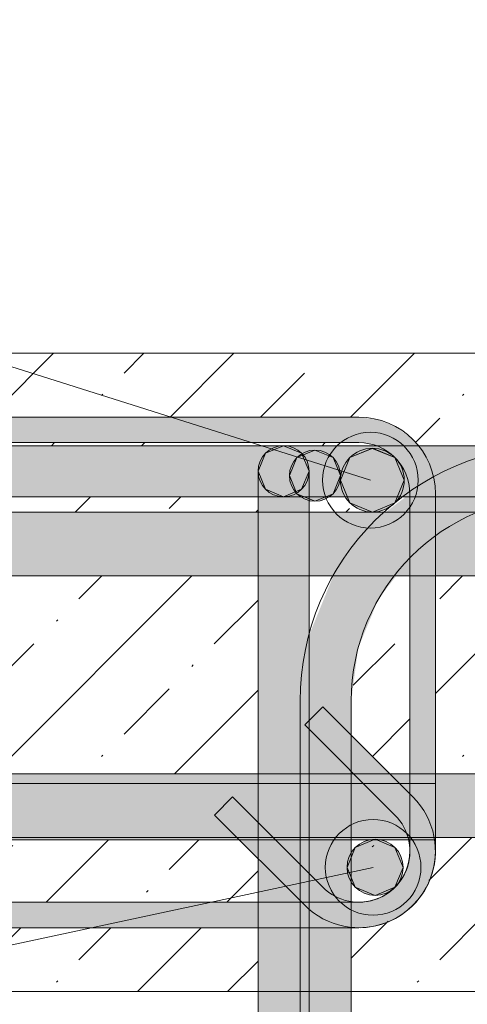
# Model space of a CAD drawing. Header units: millimetres. Extents: x 4307 to 42792, y 1610 to 10025.
# Tile 207 of 256: x 31309 to 31485, y 8665 to 9051. Entities that reach past the tile are written whole.
import ezdxf

# ---------------------------------------------------------------- set-up
doc = ezdxf.new("R2010")
doc.units = ezdxf.units.MM
for name, color, linetype, lineweight in [('S-BEAM', 12, 'Continuous', 9), ('S-COLS', 52, 'Continuous', 9), ('S-RBAR', 171, 'Continuous', 5), ('S-RBAR-IDEN', 171, 'Continuous', 5)]:
    doc.layers.add(name, color=color, linetype=linetype, lineweight=lineweight)

msp = doc.modelspace()

# ---------------------------------------------------------------- hatches: boundary and pattern name
at = {"layer": 'S-BEAM', "lineweight": 5}
h = msp.add_hatch(dxfattribs=at)
h.set_pattern_fill('FP_3', color=256, style=0, pattern_type=2)
h.set_pattern_definition([(45, (36176.34, 5500.453), (-35.35534, 35.35534), []), (45, (36211.697, 5500.453), (-17.67767, 53.033), [25, -12.5, 0.8382, -11.662])])
h.paths.add_polyline_path([(31047.38, 8670), (31082.33, 8670), (31082.33, 8702.9), (31081.17, 8703.79), (31076.04, 8710.86), (31073.4, 8717.24), (31072.38, 8726.4), (31072.38, 8865), (31073.4, 8872.76), (31076.4, 8880), (31081.17, 8886.21), (31088.24, 8891.34), (31094.61, 8893.98), (31102.38, 8895), (31442.38, 8895), (31450.14, 8893.98), (31457.38, 8890.98), (31463.59, 8886.21), (31465.44, 8883.8), (31497.38, 8883.8), (31497.38, 8920), (31047.38, 8920), (31047.38, 8711.32)])
h.paths.add_polyline_path([(31102.33, 8670), (31108.58, 8670), (31108.58, 8695), (31102.33, 8695), (31102.33, 8681.14)])
h.paths.add_polyline_path([(31286.42, 8670), (31402.88, 8670), (31402.88, 8695), (31128.58, 8695), (31128.58, 8670), (31199.1, 8670)])
h.paths.add_polyline_path([(31497.38, 8670), (31497.38, 8730.3), (31472.38, 8730.18), (31472.38, 8725), (31471.36, 8717.24), (31468.36, 8710), (31463.59, 8703.79), (31456.52, 8698.66), (31450.14, 8696.02), (31442.38, 8695), (31439.38, 8695), (31439.38, 8670), (31461.06, 8670)])
h.paths.add_polyline_path([(31128.58, 8705), (31402.88, 8705), (31402.88, 8722.07), (31395.51, 8729.45), (31149.25, 8729.45), (31128.58, 8708.77)])
h.paths.add_polyline_path([(31442.38, 8705), (31447.56, 8705.68), (31452.38, 8707.68), (31456.87, 8711.32), (31459.7, 8715), (31461.7, 8719.82), (31462.38, 8725), (31461.7, 8729.45), (31439.38, 8729.45), (31439.38, 8705.39)])
h.paths.add_polyline_path([(31102.38, 8705), (31108.58, 8706.1), (31108.58, 8729.45), (31102.33, 8729.45), (31102.33, 8705.01)])
h.paths.add_polyline_path([(31128.58, 8722.91), (31135.11, 8729.45), (31128.58, 8729.45)])
h.paths.add_polyline_path([(31440.36, 8755.3), (31439.38, 8756.28), (31439.38, 8755.3)])
h.paths.add_polyline_path([(31454.5, 8755.3), (31462.38, 8755.3), (31462.38, 8832.8), (31457, 8832.8), (31450.1, 8823.8), (31442.1, 8804.51), (31439.38, 8783.8), (31439.38, 8770.43)])
h.paths.add_polyline_path([(31128.58, 8755.3), (31402.88, 8755.3), (31402.88, 8832.8), (31128.58, 8832.8), (31128.58, 8783.8)])
h.paths.add_polyline_path([(31108.58, 8755.3), (31108.58, 8759.48), (31104.4, 8755.3)])
h.paths.add_polyline_path([(31472.38, 8755.3), (31497.38, 8755.3), (31497.38, 8832.8), (31472.38, 8832.8), (31472.38, 8771.67)])
h.paths.add_polyline_path([(31102.33, 8767.37), (31108.58, 8773.62), (31108.58, 8813.83), (31105.77, 8807.03), (31103.19, 8795.54), (31102.33, 8781.57), (31102.33, 8771.67)])
h.paths.add_polyline_path([(31082.38, 8784.53), (31083.41, 8798.47), (31086.62, 8812.83), (31094.76, 8832.02), (31095.23, 8832.8), (31082.38, 8832.8), (31082.38, 8795.54)])
h.paths.add_polyline_path([(31422.88, 8809.91), (31432.36, 8832.8), (31422.88, 8832.8), (31422.88, 8811.61)])
h.paths.add_polyline_path([(31153.46, 8857.8), (31402.88, 8857.8), (31402.88, 8863.8), (31179.73, 8863.71), (31162.78, 8861.41), (31155.44, 8858.57)])
h.paths.add_polyline_path([(31108.58, 8857.8), (31108.58, 8873.8), (31128.58, 8873.8), (31128.58, 8867.14), (31135.1, 8871.99), (31157.91, 8880.81), (31180.22, 8883.78), (31199.1, 8883.8), (31448.8, 8883.8), (31447.56, 8884.32), (31442.38, 8885), (31102.38, 8885), (31097.2, 8884.32), (31092.38, 8882.32), (31088.24, 8879.14), (31085.06, 8875), (31083.06, 8870.18), (31082.38, 8865), (31082.38, 8857.8)])
h.paths.add_polyline_path([(31452.95, 8857.8), (31460.77, 8863.8), (31422.88, 8863.8), (31422.88, 8857.8), (31448.67, 8857.8)])
h.paths.add_polyline_path([(31490.77, 8857.8), (31497.38, 8857.8), (31497.38, 8860.54)])
h.paths.add_polyline_path([(31128.58, 8873.8), (31108.92, 8876.39), (31109.92, 8878.8), (31111.78, 8881.08), (31113.58, 8882.46), (31115.99, 8883.46), (31118.58, 8883.8), (31121.16, 8883.46), (31123.58, 8882.46), (31125.65, 8880.87), (31127.24, 8878.8), (31128.23, 8876.39)])
at = {"layer": 'S-RBAR'}
for color, points in [(7, [(31102.38, 8885), (31442.38, 8885), (31442.38, 8895), (31102.38, 8895), (31102.38, 8892.37)]), (7, [(31468.36, 8865), (31472.38, 8865), (31471.36, 8872.76), (31468.36, 8880), (31463.59, 8886.21), (31456.52, 8891.34), (31450.14, 8893.98), (31442.38, 8895), (31442.38, 8885), (31447.56, 8884.32), (31452.38, 8882.32), (31456.52, 8879.14), (31459.7, 8875), (31461.7, 8870.18), (31462.38, 8865)]), (256, [(31412.88, 8863.8), (31419.95, 8866.73), (31422.88, 8873.8), (31419.95, 8880.87), (31412.88, 8883.8), (31405.81, 8880.87), (31402.88, 8873.8), (31405.81, 8866.73)]), (7, [(31422.88, 8873.8), (31422.54, 8876.39), (31421.54, 8878.8), (31419.95, 8880.87), (31417.4, 8882.66), (31415.47, 8883.46), (31412.88, 8883.8), (31410.29, 8883.46), (31407.88, 8882.46), (31405.81, 8880.87), (31404.22, 8878.8), (31403.22, 8876.39), (31422.54, 8873.85)]), (256, [(31425.18, 8862.07), (31432.25, 8865), (31435.18, 8872.07), (31432.25, 8879.14), (31425.18, 8882.07), (31418.11, 8879.14), (31415.18, 8872.07), (31418.11, 8865), (31424.89, 8862.19)]), (256, [(31447.68, 8857.8), (31456.52, 8861.46), (31460.18, 8870.3), (31456.52, 8879.14), (31447.68, 8882.8), (31438.84, 8879.14), (31435.18, 8870.3), (31438.84, 8861.46)]), (256, [(31447.68, 8857.8), (31456.52, 8861.46), (31460.18, 8870.3), (31456.52, 8879.14), (31447.56, 8882.75), (31438.84, 8879.14), (31435.18, 8870.3), (31438.84, 8861.46)]), (7, [(31422.88, 8783.8), (31422.88, 8873.8), (31402.88, 8873.8), (31402.88, 8783.8)]), (7, [(31472.38, 8725), (31472.38, 8865), (31462.38, 8865), (31462.38, 8725)]), (7, [(31456.52, 8739.14), (31462.38, 8745), (31462.38, 8747.43), (31428.24, 8781.57), (31421.17, 8774.5), (31454.17, 8741.49)]), (7, [(31421.17, 8703.79), (31428.24, 8710.86), (31392.88, 8746.21), (31385.81, 8739.14), (31417.4, 8707.55)]), (7, [(31462.38, 8725), (31462.38, 8745), (31456.52, 8739.14), (31459.7, 8735), (31461.7, 8730.18), (31462.19, 8726.4)]), (256, [(31448.74, 8707.64), (31456.52, 8710.86), (31459.74, 8718.64), (31456.52, 8726.41), (31448.74, 8729.64), (31440.96, 8726.41), (31437.74, 8718.64), (31440.96, 8710.86)]), (7, [(31442.38, 8695), (31450.64, 8696.23), (31457.38, 8699.02), (31463.59, 8703.79), (31468.36, 8710), (31471.36, 8717.24), (31472.38, 8725), (31462.38, 8725), (31461.7, 8719.82), (31459.7, 8715), (31456.52, 8710.86), (31452.38, 8707.68), (31447.56, 8705.68), (31442.38, 8705), (31437.2, 8705.68), (31432.38, 8707.68), (31428.24, 8710.86), (31421.17, 8703.79), (31428.24, 8698.66), (31434.61, 8696.02), (31439.23, 8695.41)]), (7, [(31439.23, 8695), (31442.38, 8695), (31434.61, 8696.02), (31427.38, 8699.02), (31419.95, 8705), (31102.38, 8705), (31102.38, 8695), (31437.2, 8695)])]:
    msp.add_hatch(color=color, dxfattribs=at).paths.add_polyline_path(points)
h = msp.add_hatch(color=7, dxfattribs=at)
h.paths.add_polyline_path([(31439.23, 8863.8), (31462.38, 8863.8), (31462.38, 8865), (31461.7, 8870.18), (31459.7, 8875), (31456.52, 8879.14), (31452.38, 8882.32), (31448.8, 8883.8), (31412.88, 8883.8), (31415.47, 8883.46), (31417.88, 8882.46), (31419.95, 8880.87), (31421.54, 8878.8), (31422.54, 8876.39), (31422.88, 8872.7), (31422.88, 8863.8)])
h.paths.add_polyline_path([(31182.18, 8863.8), (31402.88, 8863.99), (31402.88, 8873.8), (31422.88, 8873.8), (31403.22, 8876.39), (31404.22, 8878.8), (31405.81, 8880.87), (31407.88, 8882.46), (31410.29, 8883.46), (31412.88, 8883.8), (31182.18, 8883.8)])
h.paths.add_polyline_path([(31472.38, 8863.8), (31497.38, 8863.8), (31497.38, 8882.8), (31507.53, 8882.8), (31507.53, 8883.8), (31465.44, 8883.8), (31468.71, 8879.14), (31471.36, 8872.76), (31472.38, 8865)])
h.paths.add_polyline_path([(31548.38, 8882.8), (31552.64, 8882.8), (31552.64, 8883.8), (31517.53, 8883.8), (31517.53, 8882.8)])
h.paths.add_polyline_path([(31562.64, 8882.8), (31597.75, 8882.8), (31597.75, 8883.8), (31562.64, 8883.8)])
h.paths.add_polyline_path([(31723.02, 8882.8), (31733.07, 8882.8), (31733.07, 8883.8), (31697.96, 8883.8), (31697.96, 8882.8)])
h.paths.add_polyline_path([(31743.07, 8882.8), (31801.19, 8882.8), (31801.19, 8883.8), (31743.07, 8883.8)])
h.paths.add_polyline_path([(31687.96, 8882.8), (31687.96, 8883.8), (31652.85, 8883.8), (31652.85, 8882.8), (31679.36, 8882.8)])
h.paths.add_polyline_path([(31607.75, 8882.8), (31642.85, 8882.8), (31642.85, 8883.8), (31607.75, 8883.8)])
h = msp.add_hatch(color=256, dxfattribs=at)
edge = h.paths.add_edge_path()
edge.add_arc((31412.88, 8873.8), 10, 0, 360)
h = msp.add_hatch(color=256, dxfattribs=at)
edge = h.paths.add_edge_path()
edge.add_arc((31425.18, 8872.07), 10, 0, 360)
h = msp.add_hatch(color=256, dxfattribs=at)
edge = h.paths.add_edge_path()
edge.add_arc((31447.68, 8870.3), 12.5, 0, 360)
h = msp.add_hatch(color=256, dxfattribs=at)
edge = h.paths.add_edge_path()
edge.add_arc((31447.68, 8870.3), 12.5, 0, 360)
h = msp.add_hatch(color=7, dxfattribs=at)
h.paths.add_polyline_path([(31439.38, 8783.8), (31442.1, 8804.51), (31450.1, 8823.8), (31457, 8832.8), (31432.36, 8832.8), (31422.88, 8809.54), (31422.88, 8783.8)])
h.paths.add_polyline_path([(31490.77, 8857.8), (31497.38, 8860.54), (31497.38, 8863.8), (31472.38, 8863.8), (31472.38, 8857.8), (31479.38, 8857.8)])
h.paths.add_polyline_path([(31461.06, 8857.8), (31462.38, 8857.8), (31462.38, 8863.8), (31460.77, 8863.8), (31452.95, 8857.8)])
h = msp.add_hatch(color=7, dxfattribs=at)
h.paths.add_polyline_path([(32272.38, 8832.8), (32272.38, 8857.8), (32239.62, 8857.8), (32239.62, 8832.8), (32246.94, 8832.8)])
h.paths.add_polyline_path([(32229.62, 8832.8), (32229.62, 8857.8), (32155.01, 8857.8), (32155.01, 8832.8), (32159.62, 8832.8)])
h.paths.add_polyline_path([(32145.01, 8832.8), (32145.01, 8857.8), (32070.39, 8857.8), (32070.39, 8832.8), (32072.3, 8832.8)])
h.paths.add_polyline_path([(32060.39, 8832.8), (32060.39, 8857.8), (31985.78, 8857.8), (31985.78, 8832.8), (32028.64, 8832.8)])
h.paths.add_polyline_path([(31975.78, 8832.8), (31975.78, 8857.8), (31901.16, 8857.8), (31901.16, 8832.8), (31941.32, 8832.8)])
h.paths.add_polyline_path([(31891.16, 8832.8), (31891.16, 8857.8), (31816.55, 8857.8), (31816.55, 8832.8), (31854, 8832.8)])
h.paths.add_polyline_path([(31806.55, 8832.8), (31806.55, 8857.8), (31743.07, 8857.8), (31743.07, 8832.8), (31766.68, 8832.8)])
h.paths.add_polyline_path([(31697.96, 8832.8), (31733.07, 8832.8), (31733.07, 8857.8), (31697.96, 8857.8)])
h.paths.add_polyline_path([(31679.36, 8832.8), (31687.96, 8832.8), (31687.96, 8857.8), (31652.85, 8857.8), (31652.85, 8832.8)])
h.paths.add_polyline_path([(31635.7, 8832.8), (31642.85, 8832.8), (31642.85, 8857.8), (31607.75, 8857.8), (31607.75, 8832.8)])
h.paths.add_polyline_path([(31552.64, 8832.8), (31552.64, 8857.8), (31517.53, 8857.8), (31517.53, 8832.8), (31548.38, 8832.8)])
h.paths.add_polyline_path([(31597.75, 8832.8), (31597.75, 8857.8), (31562.64, 8857.8), (31562.64, 8832.8), (31592.04, 8832.8)])
h.paths.add_polyline_path([(31507.53, 8832.8), (31507.53, 8857.8), (31472.38, 8857.8), (31472.38, 8832.8), (31504.72, 8832.8)])
h.paths.add_polyline_path([(31402.88, 8832.8), (31402.88, 8857.8), (31128.58, 8857.8), (31128.58, 8832.8), (31373.74, 8832.8)])
h.paths.add_polyline_path([(31461.06, 8832.8), (31462.38, 8832.8), (31462.38, 8857.8), (31422.88, 8857.8), (31422.88, 8832.8)])
h.paths.add_polyline_path([(31108.58, 8832.8), (31108.58, 8857.8), (31082.38, 8857.8), (31082.38, 8832.8)])
h = msp.add_hatch(color=7, dxfattribs=at)
h.paths.add_polyline_path([(31402.88, 7883.8), (31419.33, 7883.8), (31419.33, 7916), (31402.88, 7916)])
h.paths.add_polyline_path([(31419.33, 7924), (31419.33, 8016), (31402.88, 8016), (31402.88, 7924), (31417.4, 7924)])
h.paths.add_polyline_path([(31417.4, 8024), (31419.33, 8024), (31419.33, 8116), (31402.88, 8116), (31402.88, 8024)])
h.paths.add_polyline_path([(31417.4, 8124), (31419.33, 8124), (31419.33, 8216), (31402.88, 8216), (31402.88, 8124)])
h.paths.add_polyline_path([(31417.4, 8224), (31419.33, 8224), (31419.33, 8316), (31402.88, 8316), (31402.88, 8224)])
h.paths.add_polyline_path([(31417.4, 8324), (31419.33, 8324), (31419.33, 8416), (31402.88, 8416), (31402.88, 8324)])
h.paths.add_polyline_path([(31417.4, 8424), (31419.33, 8424), (31419.33, 8516), (31402.88, 8516), (31402.88, 8424)])
h.paths.add_polyline_path([(31402.88, 8524), (31419.33, 8524), (31419.33, 8616), (31402.88, 8616), (31402.88, 8530.27)])
h.paths.add_polyline_path([(31417.4, 8624), (31419.33, 8624), (31419.33, 8660), (31422.88, 8660), (31422.88, 8695), (31402.88, 8695), (31402.88, 8624)])
h.paths.add_polyline_path([(31419.95, 8705), (31402.88, 8722.07), (31402.88, 8705), (31417.4, 8705)])
h.paths.add_polyline_path([(31422.88, 8716.22), (31422.88, 8772.78), (31421.17, 8774.5), (31422.88, 8776.21), (31422.88, 8783.8), (31402.88, 8783.8), (31402.88, 8736.22), (31421.17, 8717.93)])
h = msp.add_hatch(color=7, dxfattribs=at)
h.paths.add_polyline_path([(31439.38, 7883.8), (31439.38, 7916), (31437.33, 7916), (31437.33, 7883.8)])
h.paths.add_polyline_path([(31437.33, 7924), (31439.38, 7924), (31439.38, 8016), (31437.33, 8016), (31437.33, 7926.77)])
h.paths.add_polyline_path([(31437.52, 8024), (31439.38, 8024), (31439.38, 8116), (31437.33, 8116), (31437.33, 8024)])
h.paths.add_polyline_path([(31437.52, 8124), (31439.38, 8124), (31439.38, 8216), (31437.33, 8216), (31437.33, 8124)])
h.paths.add_polyline_path([(31437.52, 8224), (31439.38, 8224), (31439.38, 8316), (31437.33, 8316), (31437.33, 8224)])
h.paths.add_polyline_path([(31437.33, 8324), (31439.38, 8324), (31439.38, 8416), (31437.33, 8416), (31437.33, 8349.22)])
h.paths.add_polyline_path([(31439.38, 8424), (31439.38, 8516), (31437.33, 8516), (31437.52, 8424)])
h.paths.add_polyline_path([(31437.33, 8524), (31439.38, 8524), (31439.38, 8616), (31437.33, 8616), (31437.33, 8530.27)])
h.paths.add_polyline_path([(31437.33, 8624), (31439.38, 8624), (31439.23, 8695), (31422.88, 8695), (31422.88, 8660), (31437.33, 8660), (31437.33, 8650.97)])
h.paths.add_polyline_path([(31439.38, 8705.39), (31439.38, 8729.45), (31422.88, 8729.45), (31422.88, 8716.22), (31428.24, 8710.86), (31432.38, 8707.68), (31437.2, 8705.68), (31439.23, 8705.41)])
h.paths.add_polyline_path([(31422.88, 8755.3), (31439.38, 8755.3), (31439.38, 8756.28), (31422.88, 8772.78), (31422.88, 8771.67)])
h.paths.add_polyline_path([(31439.38, 8770.43), (31439.38, 8783.8), (31422.88, 8783.8), (31422.88, 8776.21), (31428.24, 8781.57), (31438.14, 8771.67)])
h = msp.add_hatch(color=7, dxfattribs=at)
h.paths.add_polyline_path([(32272.38, 8730.3), (32272.38, 8755.3), (32239.62, 8755.3), (32239.62, 8730.3), (32246.94, 8730.3)])
h.paths.add_polyline_path([(32229.62, 8730.3), (32229.62, 8755.3), (32155.01, 8755.3), (32155.01, 8730.3), (32159.62, 8730.3)])
h.paths.add_polyline_path([(32145.01, 8730.3), (32145.01, 8755.3), (32070.39, 8755.3), (32070.39, 8730.3), (32072.3, 8730.3)])
h.paths.add_polyline_path([(32060.39, 8730.3), (32060.39, 8755.3), (31985.78, 8755.3), (31985.78, 8730.3), (32028.64, 8730.3)])
h.paths.add_polyline_path([(31975.78, 8730.3), (31975.78, 8755.3), (31901.16, 8755.3), (31901.16, 8730.3), (31941.32, 8730.3)])
h.paths.add_polyline_path([(31891.16, 8730.3), (31891.16, 8755.3), (31816.55, 8755.3), (31816.55, 8730.3), (31854, 8730.3)])
h.paths.add_polyline_path([(31806.55, 8730.3), (31806.55, 8755.3), (31743.07, 8755.3), (31743.07, 8730.3), (31766.68, 8730.3)])
h.paths.add_polyline_path([(31723.02, 8730.3), (31733.07, 8730.3), (31733.07, 8755.3), (31697.96, 8755.3), (31697.96, 8730.3)])
h.paths.add_polyline_path([(31687.96, 8730.3), (31687.96, 8755.3), (31652.85, 8755.3), (31652.85, 8730.3), (31679.36, 8730.3)])
h.paths.add_polyline_path([(31642.85, 8730.3), (31642.85, 8755.3), (31607.75, 8755.3), (31607.75, 8730.3), (31635.7, 8730.3)])
h.paths.add_polyline_path([(31592.04, 8730.3), (31597.75, 8730.3), (31597.75, 8755.3), (31562.64, 8755.3), (31562.64, 8730.3)])
h.paths.add_polyline_path([(31548.38, 8730.3), (31552.64, 8730.3), (31552.64, 8755.3), (31517.53, 8755.3), (31517.53, 8730.3)])
h.paths.add_polyline_path([(31507.53, 8730.3), (31507.53, 8755.3), (31472.38, 8755.3), (31472.38, 8730.3), (31504.72, 8730.3)])
h.paths.add_polyline_path([(31456.52, 8730.3), (31461.64, 8730.3), (31459.7, 8735), (31455.66, 8740), (31440.36, 8755.3), (31422.88, 8755.3), (31422.88, 8730.3), (31428.24, 8730.3)])
h.paths.add_polyline_path([(31394.65, 8730.3), (31385.81, 8739.14), (31392.88, 8746.21), (31402.88, 8736.22), (31402.88, 8755.3), (31128.58, 8755.3), (31128.58, 8730.3), (31135.97, 8730.3), (31151.88, 8746.21), (31158.95, 8739.14), (31150.11, 8730.3), (31385.81, 8730.3)])
h.paths.add_polyline_path([(31085.06, 8730.3), (31108.58, 8730.3), (31108.58, 8755.3), (31104.4, 8755.3), (31088.24, 8739.14), (31085.06, 8735), (31083.11, 8730.3)])
h.paths.add_polyline_path([(31462.38, 8747.43), (31462.38, 8755.3), (31454.5, 8755.3), (31461.06, 8748.75)])
h.paths.add_polyline_path([(31082.38, 8747.43), (31090.26, 8755.3), (31082.38, 8755.3)])
h = msp.add_hatch(color=7, dxfattribs=at)
h.paths.add_polyline_path([(31082.96, 8729.45), (31108.58, 8729.45), (31108.58, 8730.3), (31083.06, 8730.18)])
h.paths.add_polyline_path([(31135.11, 8729.45), (31135.97, 8730.3), (31128.58, 8730.3), (31128.58, 8729.45)])
h.paths.add_polyline_path([(31149.25, 8729.45), (31395.51, 8729.45), (31394.65, 8730.3), (31150.11, 8730.3)])
h.paths.add_polyline_path([(31422.88, 8729.45), (31461.79, 8729.45), (31461.64, 8730.3), (31422.88, 8730.3)])
h = msp.add_hatch(color=256, dxfattribs=at)
edge = h.paths.add_edge_path()
edge.add_arc((31448.74, 8718.64), 11, 0, 360)

# ---------------------------------------------------------------- linework, layer by layer
at = {"layer": 'S-BEAM', "lineweight": 18}
for p, q in [((31497.38, 8920), (31047.38, 8920)), ((31047.38, 8670), (31497.38, 8670))]:
    msp.add_line(p, q, dxfattribs=at)
at = {"layer": 'S-BEAM'}
msp.add_line((31047.38, 8670), (31497.38, 8670), dxfattribs=at)
at = {"layer": 'S-COLS'}
msp.add_line((31047.38, 8920), (31497.38, 8920), dxfattribs=at)
at = {"layer": 'S-RBAR'}
for p, q in [((31102.38, 8895), (31442.38, 8895)), ((31102.38, 8895), (31442.38, 8895)), ((31102.38, 8895), (31442.38, 8895)), ((31102.38, 8895), (31442.38, 8895)), ((31102.38, 8895), (31442.38, 8895)), ((31102.38, 8895), (31442.38, 8895)), ((31102.38, 8895), (31442.38, 8895)), ((31442.38, 8895), (31102.38, 8895)), ((31442.38, 8895), (31102.38, 8895)), ((31442.38, 8895), (31102.38, 8895)), ((31442.38, 8895), (31102.38, 8895)), ((31442.38, 8895), (31102.38, 8895)), ((31442.38, 8895), (31102.38, 8895)), ((31442.38, 8895), (31102.38, 8895)), ((31442.38, 8895), (31102.38, 8895)), ((31442.38, 8895), (31102.38, 8895)), ((31442.38, 8895), (31102.38, 8895)), ((31442.38, 8895), (31102.38, 8895)), ((31442.38, 8895), (31102.38, 8895)), ((31442.38, 8895), (31102.38, 8895)), ((31102.38, 8895), (31442.38, 8895)), ((31102.38, 8885), (31442.38, 8885)), ((31102.38, 8885), (31442.38, 8885)), ((31102.38, 8885), (31442.38, 8885)), ((31102.38, 8885), (31442.38, 8885)), ((31102.38, 8885), (31442.38, 8885)), ((31102.38, 8885), (31442.38, 8885)), ((31102.38, 8885), (31442.38, 8885)), ((31442.38, 8885), (31102.38, 8885)), ((31442.38, 8885), (31102.38, 8885)), ((31442.38, 8885), (31102.38, 8885)), ((31442.38, 8885), (31102.38, 8885)), ((31442.38, 8885), (31102.38, 8885)), ((31442.38, 8885), (31102.38, 8885)), ((31442.38, 8885), (31102.38, 8885)), ((31442.38, 8885), (31102.38, 8885)), ((31442.38, 8885), (31102.38, 8885)), ((31442.38, 8885), (31102.38, 8885)), ((31442.38, 8885), (31102.38, 8885)), ((31442.38, 8885), (31102.38, 8885)), ((31442.38, 8885), (31102.38, 8885)), ((31102.38, 8885), (31442.38, 8885)), ((31182.18, 8883.8), (31801.19, 8883.8)), ((31412.88, 8883.8), (31405.81, 8880.87)), ((31419.95, 8880.87), (31412.88, 8883.8)), ((31425.18, 8882.07), (31418.11, 8879.14)), ((31432.25, 8879.14), (31425.18, 8882.07)), ((31447.68, 8882.8), (31438.84, 8879.14)), ((31447.56, 8882.75), (31438.84, 8879.14)), ((31456.52, 8879.14), (31447.56, 8882.75)), ((31456.52, 8879.14), (31447.68, 8882.8)), ((31405.81, 8880.87), (31402.88, 8873.8)), ((31418.11, 8879.14), (31415.18, 8872.07)), ((31422.88, 8873.8), (31419.95, 8880.87)), ((31435.18, 8872.07), (31432.25, 8879.14)), ((31438.84, 8879.14), (31435.18, 8870.3)), ((31438.84, 8879.14), (31435.18, 8870.3)), ((31460.18, 8870.3), (31456.52, 8879.14)), ((31460.18, 8870.3), (31456.52, 8879.14)), ((31402.88, 8783.8), (31402.88, 8873.8)), ((31402.88, 8873.8), (31405.81, 8866.73)), ((31415.18, 8872.07), (31418.11, 8865)), ((31419.95, 8866.73), (31422.88, 8873.8)), ((31422.88, 8783.8), (31422.88, 8873.8)), ((31432.25, 8865), (31435.18, 8872.07)), ((31405.81, 8866.73), (31412.88, 8863.8)), ((31412.88, 8863.8), (31419.95, 8866.73)), ((31435.18, 8870.3), (31438.84, 8861.46)), ((31435.18, 8870.3), (31438.84, 8861.46)), ((31456.52, 8861.46), (31460.18, 8870.3)), ((31456.52, 8861.46), (31460.18, 8870.3)), ((31182.18, 8863.8), (31801.19, 8863.8)), ((31418.11, 8865), (31424.89, 8862.19)), ((31425.18, 8862.07), (31432.25, 8865)), ((31462.38, 8865), (31462.38, 8725)), ((31462.38, 8865), (31462.38, 8725)), ((31462.38, 8865), (31462.38, 8725)), ((31462.38, 8865), (31462.38, 8725)), ((31462.38, 8865), (31462.38, 8725)), ((31462.38, 8865), (31462.38, 8725)), ((31462.38, 8865), (31462.38, 8725)), ((31462.38, 8725), (31462.38, 8865)), ((31462.38, 8725), (31462.38, 8865)), ((31462.38, 8725), (31462.38, 8865)), ((31462.38, 8725), (31462.38, 8865)), ((31462.38, 8725), (31462.38, 8865)), ((31462.38, 8725), (31462.38, 8865)), ((31462.38, 8725), (31462.38, 8865)), ((31462.38, 8725), (31462.38, 8865)), ((31462.38, 8725), (31462.38, 8865)), ((31462.38, 8725), (31462.38, 8865)), ((31462.38, 8725), (31462.38, 8865)), ((31462.38, 8725), (31462.38, 8865)), ((31462.38, 8725), (31462.38, 8865)), ((31462.38, 8865), (31462.38, 8725)), ((31472.38, 8865), (31472.38, 8725)), ((31472.38, 8865), (31472.38, 8725)), ((31472.38, 8865), (31472.38, 8725)), ((31472.38, 8865), (31472.38, 8725)), ((31472.38, 8865), (31472.38, 8725)), ((31472.38, 8865), (31472.38, 8725)), ((31472.38, 8865), (31472.38, 8725)), ((31472.38, 8725), (31472.38, 8865)), ((31472.38, 8725), (31472.38, 8865)), ((31472.38, 8725), (31472.38, 8865)), ((31472.38, 8725), (31472.38, 8865)), ((31472.38, 8725), (31472.38, 8865)), ((31472.38, 8725), (31472.38, 8865)), ((31472.38, 8725), (31472.38, 8865)), ((31472.38, 8725), (31472.38, 8865)), ((31472.38, 8725), (31472.38, 8865)), ((31472.38, 8725), (31472.38, 8865)), ((31472.38, 8725), (31472.38, 8865)), ((31472.38, 8725), (31472.38, 8865)), ((31472.38, 8725), (31472.38, 8865)), ((31472.38, 8865), (31472.38, 8725)), ((31424.89, 8862.19), (31425.18, 8862.07)), ((31438.84, 8861.46), (31447.68, 8857.8)), ((31438.84, 8861.46), (31447.68, 8857.8)), ((31447.68, 8857.8), (31456.52, 8861.46)), ((31447.68, 8857.8), (31456.52, 8861.46)), ((31072.38, 8857.8), (32272.38, 8857.8)), ((31072.38, 8857.8), (32272.38, 8857.8)), ((31072.38, 8832.8), (32272.38, 8832.8)), ((31072.38, 8832.8), (32272.38, 8832.8)), ((31402.88, 7883.8), (31402.88, 8783.8)), ((31419.38, 7883.8), (31419.38, 8783.8)), ((31422.88, 7883.8), (31422.88, 8783.8)), ((31439.38, 7883.8), (31439.38, 8783.8)), ((31421.17, 8774.5), (31428.24, 8781.57)), ((31421.17, 8774.5), (31428.24, 8781.57)), ((31421.17, 8774.5), (31428.24, 8781.57)), ((31421.17, 8774.5), (31428.24, 8781.57)), ((31421.17, 8774.5), (31428.24, 8781.57)), ((31421.17, 8774.5), (31428.24, 8781.57)), ((31421.17, 8774.5), (31428.24, 8781.57)), ((31421.17, 8774.5), (31428.24, 8781.57)), ((31428.24, 8781.57), (31463.59, 8746.21)), ((31428.24, 8781.57), (31463.59, 8746.21)), ((31428.24, 8781.57), (31463.59, 8746.21)), ((31428.24, 8781.57), (31463.59, 8746.21)), ((31428.24, 8781.57), (31463.59, 8746.21)), ((31428.24, 8781.57), (31463.59, 8746.21)), ((31428.24, 8781.57), (31463.59, 8746.21)), ((31428.24, 8781.57), (31463.59, 8746.21)), ((31421.17, 8774.5), (31456.52, 8739.14)), ((31421.17, 8774.5), (31456.52, 8739.14)), ((31421.17, 8774.5), (31456.52, 8739.14)), ((31421.17, 8774.5), (31456.52, 8739.14)), ((31421.17, 8774.5), (31456.52, 8739.14)), ((31421.17, 8774.5), (31456.52, 8739.14)), ((31421.17, 8774.5), (31456.52, 8739.14)), ((31421.17, 8774.5), (31456.52, 8739.14)), ((31072.38, 8755.3), (32272.38, 8755.3)), ((31072.38, 8755.3), (32272.38, 8755.3)), ((31472.38, 8751.45), (31072.38, 8751.45)), ((31472.38, 8751.45), (31072.38, 8751.45)), ((31472.38, 8751.45), (31472.38, 8729.45)), ((31472.38, 8751.45), (31472.38, 8729.45)), ((31392.88, 8746.21), (31385.81, 8739.14)), ((31392.88, 8746.21), (31385.81, 8739.14)), ((31392.88, 8746.21), (31385.81, 8739.14)), ((31392.88, 8746.21), (31385.81, 8739.14)), ((31392.88, 8746.21), (31385.81, 8739.14)), ((31392.88, 8746.21), (31385.81, 8739.14)), ((31392.88, 8746.21), (31385.81, 8739.14)), ((31392.88, 8746.21), (31385.81, 8739.14)), ((31428.24, 8710.86), (31392.88, 8746.21)), ((31428.24, 8710.86), (31392.88, 8746.21)), ((31428.24, 8710.86), (31392.88, 8746.21)), ((31428.24, 8710.86), (31392.88, 8746.21)), ((31428.24, 8710.86), (31392.88, 8746.21)), ((31428.24, 8710.86), (31392.88, 8746.21)), ((31428.24, 8710.86), (31392.88, 8746.21)), ((31428.24, 8710.86), (31392.88, 8746.21)), ((31421.17, 8703.79), (31385.81, 8739.14)), ((31421.17, 8703.79), (31385.81, 8739.14)), ((31421.17, 8703.79), (31385.81, 8739.14)), ((31421.17, 8703.79), (31385.81, 8739.14)), ((31421.17, 8703.79), (31385.81, 8739.14)), ((31421.17, 8703.79), (31385.81, 8739.14)), ((31421.17, 8703.79), (31385.81, 8739.14)), ((31421.17, 8703.79), (31385.81, 8739.14)), ((31072.38, 8730.3), (32272.38, 8730.3)), ((31072.38, 8730.3), (32272.38, 8730.3)), ((31472.38, 8729.45), (31072.38, 8729.45)), ((31472.38, 8729.45), (31072.38, 8729.45)), ((31448.74, 8729.64), (31440.96, 8726.41)), ((31456.52, 8726.41), (31448.74, 8729.64)), ((31440.96, 8726.41), (31437.74, 8718.64)), ((31459.74, 8718.64), (31456.52, 8726.41)), ((31437.74, 8718.64), (31440.96, 8710.86)), ((31456.52, 8710.86), (31459.74, 8718.64)), ((31440.96, 8710.86), (31448.74, 8707.64)), ((31448.74, 8707.64), (31456.52, 8710.86)), ((31442.38, 8705), (31102.38, 8705)), ((31442.38, 8705), (31102.38, 8705)), ((31442.38, 8705), (31102.38, 8705)), ((31442.38, 8705), (31102.38, 8705)), ((31442.38, 8705), (31102.38, 8705)), ((31442.38, 8705), (31102.38, 8705)), ((31442.38, 8705), (31102.38, 8705)), ((31102.38, 8705), (31442.38, 8705)), ((31102.38, 8705), (31442.38, 8705)), ((31102.38, 8705), (31442.38, 8705)), ((31102.38, 8705), (31442.38, 8705)), ((31102.38, 8705), (31442.38, 8705)), ((31102.38, 8705), (31442.38, 8705)), ((31102.38, 8705), (31442.38, 8705)), ((31102.38, 8705), (31442.38, 8705)), ((31102.38, 8705), (31442.38, 8705)), ((31102.38, 8705), (31442.38, 8705)), ((31102.38, 8705), (31442.38, 8705)), ((31102.38, 8705), (31442.38, 8705)), ((31102.38, 8705), (31442.38, 8705)), ((31442.38, 8705), (31102.38, 8705)), ((31442.38, 8695), (31102.38, 8695)), ((31442.38, 8695), (31102.38, 8695)), ((31442.38, 8695), (31102.38, 8695)), ((31442.38, 8695), (31102.38, 8695)), ((31442.38, 8695), (31102.38, 8695)), ((31442.38, 8695), (31102.38, 8695)), ((31442.38, 8695), (31102.38, 8695)), ((31102.38, 8695), (31442.38, 8695)), ((31102.38, 8695), (31442.38, 8695)), ((31102.38, 8695), (31442.38, 8695)), ((31102.38, 8695), (31442.38, 8695)), ((31102.38, 8695), (31442.38, 8695)), ((31102.38, 8695), (31442.38, 8695)), ((31102.38, 8695), (31442.38, 8695)), ((31102.38, 8695), (31442.38, 8695)), ((31102.38, 8695), (31442.38, 8695)), ((31102.38, 8695), (31442.38, 8695)), ((31102.38, 8695), (31442.38, 8695)), ((31102.38, 8695), (31442.38, 8695)), ((31102.38, 8695), (31442.38, 8695)), ((31442.38, 8695), (31102.38, 8695))]:
    msp.add_line(p, q, dxfattribs=at)
for centre, radius in [((31412.88, 8873.8), 10), ((31425.18, 8872.07), 10), ((31447.68, 8870.3), 12.5), ((31447.68, 8870.3), 12.5), ((31448.74, 8718.64), 11)]:
    msp.add_circle(centre, radius, dxfattribs=at)
for centre, radius, start, end in [((31442.38, 8865), 30, 0, 90), ((31442.38, 8865), 30, 0, 90), ((31442.38, 8865), 30, 360, 90), ((31442.38, 8865), 30, 360, 90), ((31442.38, 8865), 30, 360, 90), ((31442.38, 8865), 30, 0, 90), ((31442.38, 8865), 30, 0, 90), ((31442.38, 8865), 30, 360, 90), ((31442.38, 8865), 30, 360, 90), ((31442.38, 8865), 30, 360, 90), ((31442.38, 8865), 30, 360, 90), ((31442.38, 8865), 30, 360, 90), ((31442.38, 8865), 30, 360, 90), ((31442.38, 8865), 30, 360, 90), ((31442.38, 8865), 30, 360, 90), ((31442.38, 8865), 30, 360, 90), ((31442.38, 8865), 30, 360, 90), ((31442.38, 8865), 30, 360, 90), ((31442.38, 8865), 30, 360, 90), ((31442.38, 8865), 30, 360, 90), ((31442.38, 8865), 30, 360, 90), ((31412.88, 8873.8), 10, 0, 180), ((31519.38, 8783.8), 100, 90, 180), ((31442.38, 8865), 20, 0, 90), ((31442.38, 8865), 20, 0, 90), ((31442.38, 8865), 20, 360, 90), ((31442.38, 8865), 20, 360, 90), ((31442.38, 8865), 20, 360, 90), ((31442.38, 8865), 20, 0, 90), ((31442.38, 8865), 20, 0, 90), ((31442.38, 8865), 20, 0, 90), ((31442.38, 8865), 20, 0, 90), ((31442.38, 8865), 20, 0, 90), ((31442.38, 8865), 20, 0, 90), ((31442.38, 8865), 20, 0, 90), ((31442.38, 8865), 20, 0, 90), ((31442.38, 8865), 20, 0, 90), ((31442.38, 8865), 20, 0, 90), ((31442.38, 8865), 20, 0, 90), ((31442.38, 8865), 20, 0, 90), ((31442.38, 8865), 20, 0, 90), ((31442.38, 8865), 20, 0, 90), ((31442.38, 8865), 20, 0, 90), ((31442.38, 8865), 20, 360, 90), ((31519.38, 8783.8), 80, 90, 180), ((31442.38, 8725), 30, 270, 45), ((31442.38, 8725), 30, 270, 45), ((31442.38, 8725), 30, 270, 45), ((31442.38, 8725), 30, 270, 45), ((31442.38, 8725), 30, 270, 45), ((31442.38, 8725), 30, 270, 45), ((31442.38, 8725), 30, 270, 45), ((31442.38, 8725), 30, 270, 45), ((31442.38, 8725), 20, 270, 45), ((31442.38, 8725), 20, 270, 45), ((31442.38, 8725), 20, 270, 45), ((31442.38, 8725), 20, 270, 45), ((31442.38, 8725), 20, 270, 45), ((31442.38, 8725), 20, 270, 45), ((31442.38, 8725), 20, 270, 45), ((31442.38, 8725), 20, 270, 45), ((31442.38, 8725), 30, 225, 0), ((31442.38, 8725), 30, 225, 0), ((31442.38, 8725), 30, 225, 360), ((31442.38, 8725), 30, 225, 360), ((31442.38, 8725), 30, 225, 360), ((31442.38, 8725), 30, 225, 0), ((31442.38, 8725), 30, 225, 0), ((31442.38, 8725), 30, 225, 0), ((31442.38, 8725), 20, 225, 0), ((31442.38, 8725), 20, 225, 0), ((31442.38, 8725), 20, 225, 360), ((31442.38, 8725), 20, 225, 360), ((31442.38, 8725), 20, 225, 360), ((31442.38, 8725), 20, 225, 0), ((31442.38, 8725), 20, 225, 0), ((31442.38, 8725), 20, 225, 0), ((31442.38, 8725), 20, 270, 0), ((31442.38, 8725), 30, 270, 0), ((31442.38, 8725), 20, 270, 0), ((31442.38, 8725), 30, 270, 0), ((31442.38, 8725), 20, 270, 0), ((31442.38, 8725), 30, 270, 0), ((31442.38, 8725), 20, 270, 0), ((31442.38, 8725), 30, 270, 0), ((31442.38, 8725), 20, 270, 0), ((31442.38, 8725), 30, 270, 360), ((31442.38, 8725), 20, 270, 0), ((31442.38, 8725), 30, 270, 360), ((31442.38, 8725), 20, 270, 0), ((31442.38, 8725), 30, 270, 360), ((31442.38, 8725), 20, 270, 0), ((31442.38, 8725), 30, 270, 360), ((31442.38, 8725), 20, 270, 0), ((31442.38, 8725), 30, 270, 0), ((31442.38, 8725), 20, 270, 0), ((31442.38, 8725), 30, 270, 0), ((31442.38, 8725), 20, 270, 0), ((31442.38, 8725), 30, 270, 360), ((31442.38, 8725), 20, 270, 0), ((31442.38, 8725), 30, 270, 0), ((31442.38, 8725), 20, 270, 0), ((31442.38, 8725), 30, 270, 0)]:
    msp.add_arc(centre, radius, start, end, dxfattribs=at)
at = {"layer": 'S-RBAR-IDEN'}
for p, q in [((31446.9, 8870.3), (30876.43, 9050.67)), ((31447.96, 8718.64), (30833.9, 8586.95))]:
    msp.add_line(p, q, dxfattribs=at)
for centre in [(31446.9, 8870.3), (31447.96, 8718.64)]:
    msp.add_circle(centre, 18.75, dxfattribs=at)

doc.saveas('drawing.dxf')
